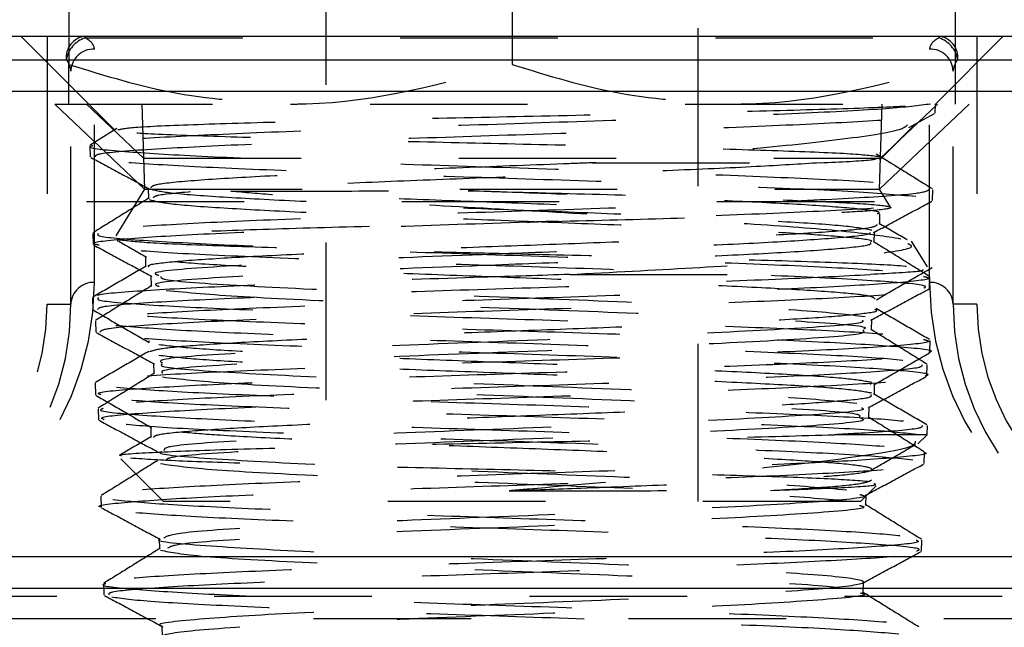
# Model space of a CAD drawing. Header units: inches. Extents: x 1907 to 2452, y -210 to -54.
# Tile 46 of 256: x 1944.444 to 1945.069, y -167.638 to -167.253. Entities that reach past the tile are written whole.
import ezdxf

# ---------------------------------------------------------------- set-up
doc = ezdxf.new("R2010")
doc.units = ezdxf.units.IN
doc.header["$LTSCALE"] = 0.5
doc.header["$MEASUREMENT"] = 0
doc.linetypes.add('HIDDEN', pattern=[0.225, 0.15, -0.075])
doc.layers.add('SID-M-H', color=4, linetype='HIDDEN')
doc.layers.add('SID-M-S', color=105, linetype='Continuous')

msp = doc.modelspace()

# ---------------------------------------------------------------- linework, layer by layer
at = {"layer": 'SID-M-H'}
for p, q in [((1944.63815, -167.19431), (1944.63815, -167.55848)), ((1944.87437, -167.55848), (1944.87437, -167.19431)), ((1944.44459, -167.26351), (1944.50445, -167.32336)), ((1944.46126, -167.26351), (1944.46126, -167.43351)), ((1944.47496, -167.26351), (1944.47496, -167.28139)), ((1944.48535, -167.26351), (1944.48535, -167.26458)), ((1944.75626, -167.26351), (1944.75626, -167.28139)), ((1945.02492, -167.30651), (1945.06793, -167.26351)), ((1945.02717, -167.26351), (1945.02717, -167.26458)), ((1945.03756, -167.26351), (1945.03756, -167.28139)), ((1945.05126, -167.26351), (1945.05126, -167.43351)), ((1944.48535, -167.26458), (1945.02717, -167.26458)), ((1944.49126, -167.41958), (1944.49126, -167.27171)), ((1945.02126, -167.41958), (1945.02126, -167.27171)), ((1944.47626, -167.43351), (1944.47626, -167.28564)), ((1945.03626, -167.43351), (1945.03626, -167.28564)), ((1944.46615, -167.30651), (1945.04637, -167.30651)), ((1944.46615, -167.30651), (1944.52305, -167.36054)), ((1944.48626, -167.30651), (1944.52244, -167.34087)), ((1944.52137, -167.30651), (1944.52305, -167.36054)), ((1944.98947, -167.36054), (1944.99115, -167.30651)), ((1944.98947, -167.36054), (1945.04637, -167.30651)), ((1944.99008, -167.34087), (1945.02626, -167.30651)), ((1945.02474, -167.31225), (1945.02492, -167.30651)), ((1945.00816, -167.32132), (1945.02443, -167.31257)), ((1944.98939, -167.34205), (1945.01123, -167.3202)), ((1944.50558, -167.32206), (1944.48858, -167.33262)), ((1944.48842, -167.33302), (1944.48864, -167.34002)), ((1944.52244, -167.34087), (1944.99008, -167.34087)), ((1944.52305, -167.36054), (1944.50476, -167.39011)), ((1944.52305, -167.36054), (1944.98947, -167.36054)), ((1944.52535, -167.35963), (1944.52557, -167.36657)), ((1944.99646, -167.37184), (1944.98947, -167.36054)), ((1945.02302, -167.36776), (1945.02324, -167.3608)), ((1945.38626, -167.36851), (1944.12626, -167.36851)), ((1944.98962, -167.3828), (1944.98962, -167.37604)), ((1944.49015, -167.38863), (1944.49036, -167.39553)), ((1944.98609, -167.39434), (1944.98631, -167.3874)), ((1945.01991, -167.40975), (1945.00986, -167.3935)), ((1944.52375, -167.40307), (1944.52375, -167.40982)), ((1944.52707, -167.41517), (1944.52729, -167.42211)), ((1944.79291, -167.41457), (1944.98348, -167.41457)), ((1945.02129, -167.42337), (1945.02151, -167.41638)), ((1944.49009, -167.42939), (1944.49032, -167.43695)), ((1944.46126, -167.43351), (1944.47626, -167.43351)), ((1945.05126, -167.43351), (1945.03626, -167.43351)), ((1944.49187, -167.44409), (1944.49209, -167.45112)), ((1944.98436, -167.4499), (1944.98458, -167.44296)), ((1944.52641, -167.45712), (1944.52557, -167.45682)), ((1945.02136, -167.4639), (1945.02159, -167.45639)), ((1944.52881, -167.47074), (1944.52902, -167.47768)), ((1945.01957, -167.47884), (1945.01978, -167.47196)), ((1944.49177, -167.48334), (1944.492, -167.49102)), ((1944.98382, -167.48463), (1944.98407, -167.48415)), ((1944.98625, -167.4909), (1944.98625, -167.48415)), ((1944.4936, -167.49972), (1944.49382, -167.5067)), ((1944.98263, -167.50546), (1944.98285, -167.49851)), ((1944.52711, -167.51117), (1944.52711, -167.51793)), ((1945.01973, -167.5162), (1945.01991, -167.51046)), ((1945.01973, -167.5162), (1944.96102, -167.5162)), ((1945.01389, -167.52205), (1945.01973, -167.5162)), ((1944.50797, -167.53139), (1944.53507, -167.55848)), ((1945.01784, -167.53446), (1945.01806, -167.52741)), ((1944.97745, -167.55848), (1944.98728, -167.54865)), ((1944.49533, -167.55527), (1944.49554, -167.56215)), ((1944.98091, -167.56101), (1944.98113, -167.55407)), ((1944.97745, -167.55848), (1944.53507, -167.55848)), ((1944.53226, -167.58186), (1944.53247, -167.5888)), ((1945.01611, -167.59002), (1945.01633, -167.58307)), ((1944.49705, -167.61078), (1944.49727, -167.61781)), ((1944.97919, -167.61657), (1944.9794, -167.60963)), ((1945.26735, -167.61881), (1944.24517, -167.61881)), ((1944.23027, -167.63274), (1945.28225, -167.63274)), ((1944.53398, -167.63739), (1944.5342, -167.64434))]:
    msp.add_line(p, q, dxfattribs=at)
for centre, radius, start, end in [((1944.48701, -167.27718), 0.01377, 96.92203, 185.55316), ((1945.02551, -167.27718), 0.01377, 354.44684, 83.07797), ((1944.49082, -167.28148), 0.01777, 107.9397, 170.37452), ((1945.0217, -167.28148), 0.01777, 9.62548, 72.0603), ((1944.49074, -167.2862), 0.0145, 87.96428, 177.80818), ((1945.02177, -167.2862), 0.0145, 2.19182, 92.03572), ((1944.30626, -167.41958), 0.185, 270, 0), ((1944.49074, -167.43406), 0.0145, 87.96428, 177.80818), ((1945.02177, -167.43406), 0.0145, 2.19182, 92.03572), ((1945.20626, -167.41958), 0.185, 180, 270), ((1944.30626, -167.43351), 0.17, 270, 0), ((1944.30626, -167.43351), 0.155, 270, 0), ((1945.20626, -167.43351), 0.17, 180, 270), ((1945.20626, -167.43351), 0.155, 180, 270)]:
    msp.add_arc(centre, radius, start, end, dxfattribs=at)
for centre, major_axis, ratio, start_param, end_param in [((1944.46126, -167.27171), (0.03, 0), 0.39896, 0, 0.638583), ((1945.05126, -167.27171), (0.03, 0), 0.39896, 2.503009, 3.141593), ((1944.46126, -167.28564), (0.015, 0), 0.797919, 0, 0.638583), ((1945.05126, -167.28564), (0.015, 0), 0.797919, 2.503009, 3.141593)]:
    msp.add_ellipse(centre, major_axis=major_axis, ratio=ratio, start_param=start_param, end_param=end_param, dxfattribs=at)
for points, knots in [([(1944.47496, -167.28139), (1944.4978, -167.28841), (1944.54391, -167.30258), (1944.59156, -167.3052), (1944.61561, -167.30651)], [0, 0, 0, 0, 0.495458, 1, 1, 1, 1]), ([(1944.47496, -167.30651), (1944.47496, -167.30332), (1944.47496, -167.2993), (1944.47496, -167.28447), (1944.47496, -167.28139)], [0, 0, 0, 0, 0.79216, 1, 1, 1, 1]), ([(1944.61561, -167.30651), (1944.61895, -167.30649), (1944.66644, -167.30613), (1944.71298, -167.29331), (1944.75626, -167.28139)], [0, 0, 0, 0, 0.070219, 1, 1, 1, 1]), ([(1944.75626, -167.28139), (1944.7791, -167.28841), (1944.8252, -167.30258), (1944.87286, -167.3052), (1944.89691, -167.30651)], [0, 0, 0, 0, 0.495458, 1, 1, 1, 1]), ([(1944.89691, -167.30651), (1944.90024, -167.30649), (1944.94774, -167.30613), (1944.99428, -167.29331), (1945.03756, -167.28139)], [0, 0, 0, 0, 0.070219, 1, 1, 1, 1]), ([(1945.03756, -167.28139), (1945.03756, -167.28447), (1945.03756, -167.2993), (1945.03756, -167.30332), (1945.03756, -167.30651)], [0, 0, 0, 0, 0.20784, 1, 1, 1, 1]), ([(1945.02187, -167.30651), (1945.01436, -167.30751), (1944.99933, -167.3095), (1944.94133, -167.31249), (1944.86463, -167.31547), (1944.77515, -167.31846), (1944.68383, -167.32144), (1944.60041, -167.32443), (1944.53577, -167.32741), (1944.4964, -167.33009), (1944.4933, -167.33178), (1944.49203, -167.33247)], [0, 0, 0, 0, 0.115148, 0.230298, 0.345392, 0.460446, 0.575461, 0.690436, 0.805371, 0.920266, 1, 1, 1, 1]), ([(1944.50606, -167.32284), (1944.50826, -167.3223), (1944.51305, -167.32114), (1944.55408, -167.31937), (1944.61756, -167.31751), (1944.69827, -167.31564), (1944.7864, -167.31378), (1944.87263, -167.31192), (1944.94652, -167.31005), (1945.00033, -167.30825), (1945.01492, -167.30707), (1945.02187, -167.30651)], [0, 0, 0, 0, 0.095057, 0.206722, 0.31921, 0.432519, 0.54665, 0.661601, 0.777373, 0.893965, 1, 1, 1, 1]), ([(1944.4919, -167.33992), (1944.49197, -167.33924), (1944.49213, -167.33756), (1944.52702, -167.33489), (1944.5877, -167.33191), (1944.66854, -167.32892), (1944.75907, -167.32594), (1944.8493, -167.32296), (1944.92954, -167.31997), (1944.98855, -167.31699), (1945.02051, -167.31457), (1945.02046, -167.31314), (1945.02044, -167.31271)], [0, 0, 0, 0, 0.07512, 0.184607, 0.294132, 0.403694, 0.513294, 0.622931, 0.732607, 0.84232, 0.952071, 1, 1, 1, 1]), ([(1945.00732, -167.31976), (1945.0062, -167.32076), (1945.00275, -167.32386), (1944.96601, -167.32918), (1944.90468, -167.33565), (1944.84652, -167.34055), (1944.81341, -167.34326), (1944.80709, -167.34378)], [0, 0, 0, 0, 0.131462, 0.407399, 0.676315, 0.938232, 1, 1, 1, 1]), ([(1944.99007, -167.34005), (1944.98492, -167.33939), (1944.97461, -167.33808), (1944.92488, -167.33615), (1944.85789, -167.33426), (1944.77891, -167.3324), (1944.69651, -167.33054), (1944.6187, -167.32868), (1944.55808, -167.32682), (1944.52356, -167.32555), (1944.51858, -167.3249), (1944.51832, -167.32486)], [0, 0, 0, 0, 0.125885, 0.251734, 0.372914, 0.495085, 0.618207, 0.742281, 0.867305, 0.993279, 1, 1, 1, 1]), ([(1944.49027, -167.33296), (1944.48968, -167.3331), (1944.48495, -167.33424), (1944.50529, -167.33637), (1944.55136, -167.33935), (1944.6234, -167.34234), (1944.70963, -167.34532), (1944.80124, -167.34831), (1944.8878, -167.3513), (1944.95888, -167.35428), (1945.00908, -167.35726), (1945.01816, -167.35924), (1945.02268, -167.36023)], [0, 0, 0, 0, 0.015603, 0.125242, 0.234843, 0.344406, 0.453931, 0.563418, 0.672867, 0.782279, 0.891653, 1, 1, 1, 1]), ([(1945.02304, -167.36037), (1945.01709, -167.35667), (1945.00519, -167.34929), (1944.99329, -167.3419), (1944.98734, -167.33821)], [0, 0, 0, 0, 0.500041, 1, 1, 1, 1]), ([(1944.48889, -167.34032), (1944.49506, -167.34364), (1944.5074, -167.35027), (1944.51974, -167.35691), (1944.52591, -167.36023)], [0, 0, 0, 0, 0.5000554, 1, 1, 1, 1]), ([(1945.0126, -167.36521), (1945.00031, -167.36414), (1944.97571, -167.36199), (1944.90266, -167.35884), (1944.81644, -167.35578), (1944.72496, -167.35279), (1944.63731, -167.34981), (1944.5622, -167.34683), (1944.51184, -167.34384), (1944.48787, -167.34171), (1944.49061, -167.34058), (1944.49094, -167.34044)], [0, 0, 0, 0, 0.129999, 0.259997, 0.380424, 0.500894, 0.621405, 0.741959, 0.862553, 0.98319, 1, 1, 1, 1]), ([(1944.80709, -167.34378), (1944.80107, -167.34401), (1944.77276, -167.34511), (1944.72023, -167.3471), (1944.65431, -167.34971), (1944.59706, -167.35233), (1944.5543, -167.35494), (1944.52872, -167.35738), (1944.52753, -167.35894), (1944.527, -167.35964)], [0, 0, 0, 0, 0.044555, 0.209608, 0.374603, 0.53954, 0.704417, 0.869235, 1, 1, 1, 1]), ([(1944.95181, -167.34378), (1944.93911, -167.34458), (1944.91267, -167.34626), (1944.85553, -167.34881), (1944.7895, -167.35142), (1944.72029, -167.35404), (1944.65441, -167.35665), (1944.59716, -167.35927), (1944.55468, -167.36188), (1944.53038, -167.36412), (1944.52901, -167.36549), (1944.52851, -167.36599)], [0, 0, 0, 0, 0.108915, 0.226783, 0.344609, 0.462393, 0.580135, 0.697835, 0.815493, 0.93311, 1, 1, 1, 1]), ([(1944.80709, -167.34378), (1944.81159, -167.34378), (1944.83422, -167.34378), (1944.87977, -167.34377), (1944.9242, -167.34378), (1944.94542, -167.34378), (1944.95181, -167.34378)], [0, 0, 0, 0, 0.076704, 0.385649, 0.814938, 1, 1, 1, 1]), ([(1944.95181, -167.34378), (1944.96487, -167.34315), (1944.98682, -167.3421), (1944.98764, -167.34106), (1944.98797, -167.34064)], [0, 0, 0, 0, 0.595168, 1, 1, 1, 1]), ([(1945.02121, -167.36073), (1945.01993, -167.36157), (1945.01712, -167.3634), (1944.97687, -167.36623), (1944.91256, -167.36921), (1944.82983, -167.3722), (1944.73903, -167.37519), (1944.65035, -167.37817), (1944.5731, -167.38116), (1944.5188, -167.38414), (1944.4915, -167.38642), (1944.4933, -167.38771), (1944.49371, -167.388)], [0, 0, 0, 0, 0.092158, 0.201787, 0.311377, 0.42093, 0.530444, 0.63992, 0.749358, 0.858758, 0.96812, 1, 1, 1, 1]), ([(1944.7284, -167.36151), (1944.75485, -167.36221), (1944.80777, -167.36361), (1944.88289, -167.3657), (1944.94426, -167.36779), (1944.9853, -167.36988), (1945.00108, -167.37197), (1944.99044, -167.37389), (1944.95862, -167.37581), (1944.90749, -167.37774), (1944.83442, -167.37983), (1944.7519, -167.38192), (1944.66907, -167.38401), (1944.59485, -167.3861), (1944.53911, -167.38819), (1944.50736, -167.39002), (1944.50721, -167.39115), (1944.50715, -167.39158)], [0, 0, 0, 0, 0.0672869, 0.1345631, 0.2022679, 0.2703422, 0.3387824, 0.4075843, 0.4603082, 0.5301165, 0.5999371, 0.67014, 0.7407205, 0.8116751, 0.8829998, 0.9546905, 1, 1, 1, 1]), ([(1944.52596, -167.3602), (1944.52933, -167.36106), (1944.5361, -167.3628), (1944.57068, -167.36541), (1944.61999, -167.36802), (1944.6815, -167.37064), (1944.74936, -167.37325), (1944.81777, -167.37587), (1944.88089, -167.37848), (1944.93276, -167.3811), (1944.97069, -167.38371), (1944.98, -167.38546), (1944.98465, -167.38633)], [0, 0, 0, 0, 0.099244, 0.199467, 0.299656, 0.39981, 0.499929, 0.600014, 0.700064, 0.800078, 0.900057, 1, 1, 1, 1]), ([(1944.57781, -167.36183), (1944.5808, -167.36182), (1944.59578, -167.36179), (1944.63389, -167.36168), (1944.68408, -167.3616), (1944.71917, -167.36153), (1944.7284, -167.36151)], [0, 0, 0, 0, 0.077516, 0.389578, 0.839535, 1, 1, 1, 1]), ([(1945.0031, -167.3921), (1944.99328, -167.39055), (1944.97375, -167.38747), (1944.91271, -167.38282), (1944.8371, -167.37817), (1944.75339, -167.37351), (1944.67244, -167.36886), (1944.61331, -167.36496), (1944.58669, -167.36261), (1944.57781, -167.36183)], [0, 0, 0, 0, 0.1586208, 0.315495, 0.4706378, 0.6239525, 0.7754307, 0.9251007, 1, 1, 1, 1]), ([(1944.78456, -167.37034), (1944.76291, -167.36954), (1944.71961, -167.36794), (1944.64409, -167.36512), (1944.60287, -167.36307), (1944.57781, -167.36183)], [0, 0, 0, 0, 0.2815523, 0.5631933, 1, 1, 1, 1]), ([(1944.98811, -167.37604), (1944.98858, -167.37587), (1944.99124, -167.37491), (1944.97841, -167.37314), (1944.94962, -167.37075), (1944.90445, -167.36836), (1944.84832, -167.36597), (1944.78762, -167.36368), (1944.74718, -167.3622), (1944.7284, -167.36151)], [0, 0, 0, 0, 0.035029, 0.199368, 0.36376, 0.528205, 0.692702, 0.857251, 1, 1, 1, 1]), ([(1944.49431, -167.39605), (1944.49271, -167.39572), (1944.48641, -167.39439), (1944.50641, -167.39206), (1944.55266, -167.38908), (1944.62396, -167.38609), (1944.70967, -167.38311), (1944.8009, -167.38013), (1944.88692, -167.37714), (1944.95901, -167.37416), (1945.00551, -167.37118), (1945.02622, -167.36902), (1945.02159, -167.36786), (1945.02094, -167.3677)], [0, 0, 0, 0, 0.035485, 0.140573, 0.245698, 0.350859, 0.456056, 0.56129, 0.66656, 0.771867, 0.87721, 0.98259, 1, 1, 1, 1]), ([(1944.52605, -167.36598), (1944.5201, -167.36967), (1944.5082, -167.37706), (1944.4963, -167.38445), (1944.49035, -167.38814)], [0, 0, 0, 0, 0.499956, 1, 1, 1, 1]), ([(1944.52603, -167.36712), (1944.52943, -167.36799), (1944.53621, -167.36973), (1944.57084, -167.37235), (1944.62012, -167.37496), (1944.68157, -167.37758), (1944.74936, -167.38019), (1944.81775, -167.38281), (1944.88063, -167.38542), (1944.93313, -167.38804), (1944.96847, -167.39066), (1944.98559, -167.39256), (1944.98429, -167.3936), (1944.98408, -167.39376)], [0, 0, 0, 0, 0.098325, 0.196615, 0.294872, 0.393094, 0.491282, 0.589436, 0.687556, 0.785642, 0.883692, 0.981707, 1, 1, 1, 1]), ([(1944.98573, -167.38802), (1944.9919, -167.3847), (1945.00424, -167.37806), (1945.01659, -167.37142), (1945.02276, -167.3681)], [0, 0, 0, 0, 0.499934, 1, 1, 1, 1]), ([(1944.52598, -167.40982), (1944.52558, -167.40941), (1944.5244, -167.4082), (1944.54191, -167.4062), (1944.57588, -167.40381), (1944.62462, -167.40142), (1944.68326, -167.39903), (1944.7476, -167.39664), (1944.81264, -167.39424), (1944.87336, -167.39185), (1944.92527, -167.38946), (1944.9637, -167.38707), (1944.98654, -167.38485), (1944.98763, -167.38343), (1944.98811, -167.3828)], [0, 0, 0, 0, 0.045449, 0.133796, 0.222171, 0.310574, 0.399005, 0.487464, 0.575951, 0.664466, 0.75301, 0.841582, 0.930183, 1, 1, 1, 1]), ([(1945.00696, -167.39256), (1945.00664, -167.39238), (1945.00067, -167.38892), (1944.9947, -167.38547), (1944.98905, -167.3822)], [0, 0, 0, 0, 0.053171, 1, 1, 1, 1]), ([(1944.49391, -167.38851), (1944.49331, -167.38904), (1944.49158, -167.39057), (1944.52176, -167.3931), (1944.57846, -167.39608), (1944.65666, -167.39907), (1944.74563, -167.40205), (1944.83599, -167.40504), (1944.91669, -167.40803), (1944.98132, -167.41101), (1945.00225, -167.413), (1945.01272, -167.414)], [0, 0, 0, 0, 0.062896, 0.180177, 0.297416, 0.414615, 0.531773, 0.64889, 0.765967, 0.883004, 1, 1, 1, 1]), ([(1944.98343, -167.38801), (1944.98348, -167.38832), (1944.98367, -167.38951), (1944.96337, -167.39156), (1944.92451, -167.39418), (1944.86976, -167.39679), (1944.80548, -167.39941), (1944.72587, -167.40245), (1944.63652, -167.40595), (1944.56262, -167.40987), (1944.5255, -167.41294), (1944.53081, -167.41471), (1944.53219, -167.41517)], [0, 0, 0, 0, 0.034511, 0.131193, 0.227841, 0.324455, 0.421035, 0.517581, 0.661678, 0.805699, 0.949643, 1, 1, 1, 1]), ([(1944.50567, -167.39288), (1944.50599, -167.39307), (1944.51222, -167.39667), (1944.51844, -167.40027), (1944.52434, -167.40368)], [0, 0, 0, 0, 0.052641, 1, 1, 1, 1]), ([(1944.50697, -167.39251), (1944.51246, -167.39316), (1944.5239, -167.3945), (1944.57448, -167.39654), (1944.64124, -167.39852), (1944.71573, -167.40039), (1944.79417, -167.40227), (1944.87489, -167.40425), (1944.94691, -167.40634), (1945.00034, -167.40843), (1945.01281, -167.40982), (1945.01905, -167.41052)], [0, 0, 0, 0, 0.10558, 0.219895, 0.334804, 0.432686, 0.530559, 0.647072, 0.764137, 0.881782, 1, 1, 1, 1]), ([(1944.98366, -167.39434), (1944.98392, -167.39486), (1944.98461, -167.39624), (1944.96346, -167.3985), (1944.92428, -167.40112), (1944.86967, -167.40373), (1944.80543, -167.40635), (1944.7259, -167.40939), (1944.63663, -167.41289), (1944.5628, -167.41681), (1944.52572, -167.41988), (1944.53102, -167.42165), (1944.53239, -167.42211)], [0, 0, 0, 0, 0.0559576, 0.1505035, 0.2450155, 0.339494, 0.4339392, 0.5283512, 0.6692637, 0.8101016, 0.9508645, 1, 1, 1, 1]), ([(1944.79291, -167.41457), (1944.8196, -167.41316), (1944.873, -167.41034), (1944.94197, -167.40595), (1944.99041, -167.40143), (1945.01335, -167.39775), (1945.00864, -167.39561), (1945.00738, -167.39504)], [0, 0, 0, 0, 0.221093, 0.442241, 0.679588, 0.914417, 1, 1, 1, 1]), ([(1945.02132, -167.41592), (1945.01537, -167.41223), (1945.00347, -167.40484), (1944.99156, -167.39746), (1944.98561, -167.39376)], [0, 0, 0, 0, 0.500047, 1, 1, 1, 1]), ([(1944.4907, -167.39592), (1944.49687, -167.39924), (1944.50921, -167.40588), (1944.52155, -167.41251), (1944.52772, -167.41583)], [0, 0, 0, 0, 0.500061, 1, 1, 1, 1]), ([(1945.01756, -167.42325), (1945.0184, -167.4228), (1945.02109, -167.42135), (1944.99355, -167.41891), (1944.93935, -167.41593), (1944.86277, -167.41295), (1944.77461, -167.40996), (1944.68405, -167.40698), (1944.60215, -167.404), (1944.53552, -167.40101), (1944.51281, -167.39903), (1944.50145, -167.39803)], [0, 0, 0, 0, 0.053653, 0.171801, 0.289991, 0.408222, 0.526495, 0.644809, 0.763164, 0.881561, 1, 1, 1, 1]), ([(1944.98665, -167.43011), (1944.98601, -167.42945), (1944.9846, -167.42799), (1944.9612, -167.42574), (1944.9225, -167.42335), (1944.8705, -167.42096), (1944.80985, -167.41857), (1944.74497, -167.41618), (1944.68106, -167.41379), (1944.62238, -167.4114), (1944.5758, -167.409), (1944.54848, -167.40736), (1944.54248, -167.40651), (1944.54212, -167.40646)], [0, 0, 0, 0, 0.083365, 0.18436, 0.285388, 0.386449, 0.487542, 0.588668, 0.689827, 0.791019, 0.892243, 0.993499, 1, 1, 1, 1]), ([(1944.52416, -167.40931), (1944.51851, -167.41258), (1944.5072, -167.41913), (1944.49588, -167.42567), (1944.49023, -167.42894)], [0, 0, 0, 0, 0.499947, 1, 1, 1, 1]), ([(1945.017, -167.41144), (1945.0171, -167.41183), (1945.01737, -167.41287), (1944.99656, -167.41392), (1944.98348, -167.41457)], [0, 0, 0, 0, 0.371769, 1, 1, 1, 1]), ([(1944.98757, -167.43057), (1944.99347, -167.42716), (1945.00526, -167.42034), (1945.01706, -167.41352), (1945.02296, -167.41011)], [0, 0, 0, 0, 0.499956, 1, 1, 1, 1]), ([(1945.01746, -167.41578), (1945.01904, -167.41618), (1945.02454, -167.41758), (1945.00226, -167.41997), (1944.95351, -167.42296), (1944.88069, -167.42594), (1944.79438, -167.42893), (1944.70363, -167.43191), (1944.61916, -167.4349), (1944.54935, -167.43788), (1944.50617, -167.44087), (1944.4876, -167.44293), (1944.49253, -167.44399), (1944.49285, -167.44406)], [0, 0, 0, 0, 0.04273, 0.148417, 0.254068, 0.359681, 0.465257, 0.570796, 0.676298, 0.781763, 0.887191, 0.992582, 1, 1, 1, 1]), ([(1944.79291, -167.41457), (1944.77449, -167.41516), (1944.72619, -167.41673), (1944.6487, -167.41926), (1944.57182, -167.42216), (1944.51795, -167.42507), (1944.49106, -167.42729), (1944.49309, -167.42854), (1944.49355, -167.42882)], [0, 0, 0, 0, 0.125757, 0.329663, 0.533499, 0.737265, 0.940959, 1, 1, 1, 1]), ([(1944.49332, -167.43686), (1944.49364, -167.43616), (1944.4944, -167.43449), (1944.53037, -167.43185), (1944.59161, -167.42895), (1944.67248, -167.42605), (1944.7627, -167.42314), (1944.85185, -167.42024), (1944.93084, -167.41738), (1944.96621, -167.41549), (1944.98348, -167.41457)], [0, 0, 0, 0, 0.094373, 0.224468, 0.354609, 0.484794, 0.615023, 0.745294, 0.87561, 1, 1, 1, 1]), ([(1944.53332, -167.41583), (1944.53339, -167.41646), (1944.53361, -167.4184), (1944.58158, -167.42164), (1944.66453, -167.42556), (1944.76772, -167.42949), (1944.86711, -167.43341), (1944.94824, -167.43733), (1944.9697, -167.43995), (1944.98043, -167.44126)], [0, 0, 0, 0, 0.074327, 0.228811, 0.383213, 0.537533, 0.691771, 0.845926, 1, 1, 1, 1]), ([(1944.52773, -167.42156), (1944.52178, -167.42526), (1944.50988, -167.43265), (1944.49798, -167.44003), (1944.49202, -167.44372)], [0, 0, 0, 0, 0.499951, 1, 1, 1, 1]), ([(1944.49478, -167.45104), (1944.49538, -167.45027), (1944.49676, -167.44852), (1944.53383, -167.44577), (1944.59561, -167.44278), (1944.67651, -167.4398), (1944.76624, -167.43681), (1944.85484, -167.43383), (1944.93287, -167.43085), (1944.98912, -167.42786), (1945.01853, -167.4255), (1945.01757, -167.42414), (1945.01731, -167.42377)], [0, 0, 0, 0, 0.0836572, 0.1929715, 0.3023239, 0.4117145, 0.5211432, 0.6306099, 0.7401148, 0.8496578, 0.959239, 1, 1, 1, 1]), ([(1944.53674, -167.42466), (1944.55058, -167.42597), (1944.57825, -167.42858), (1944.66562, -167.43251), (1944.76716, -167.43643), (1944.86817, -167.44035), (1944.94396, -167.44428), (1944.9833, -167.44727), (1944.98004, -167.44897), (1944.97931, -167.44935)], [0, 0, 0, 0, 0.159134, 0.318183, 0.477148, 0.636028, 0.794823, 0.953534, 1, 1, 1, 1]), ([(1944.98404, -167.44356), (1944.99021, -167.44024), (1945.00255, -167.4336), (1945.01489, -167.42696), (1945.02107, -167.42364)], [0, 0, 0, 0, 0.4999385, 1, 1, 1, 1]), ([(1944.49382, -167.42927), (1944.49328, -167.42981), (1944.49178, -167.43131), (1944.52251, -167.43379), (1944.57969, -167.43669), (1944.6582, -167.43959), (1944.7473, -167.4425), (1944.8376, -167.4454), (1944.91807, -167.44831), (1944.98231, -167.45122), (1945.00291, -167.45315), (1945.01321, -167.45412)], [0, 0, 0, 0, 0.064923, 0.181947, 0.298931, 0.415876, 0.532781, 0.649645, 0.766469, 0.883254, 1, 1, 1, 1]), ([(1945.02086, -167.46388), (1945.02102, -167.46385), (1945.02601, -167.46285), (1945.00804, -167.46088), (1944.96592, -167.45798), (1944.89669, -167.45507), (1944.8125, -167.45217), (1944.7216, -167.44927), (1944.63484, -167.44637), (1944.56087, -167.44346), (1944.51202, -167.44056), (1944.48902, -167.43854), (1944.49186, -167.43748), (1944.4921, -167.43739)], [0, 0, 0, 0, 0.003817, 0.11324, 0.222701, 0.332198, 0.441734, 0.551307, 0.660919, 0.770567, 0.880251, 0.989972, 1, 1, 1, 1]), ([(1944.49063, -167.43727), (1944.49653, -167.44068), (1944.50833, -167.4475), (1944.52013, -167.45433), (1944.52603, -167.45774)], [0, 0, 0, 0, 0.500051, 1, 1, 1, 1]), ([(1944.52646, -167.46339), (1944.52877, -167.46265), (1944.5336, -167.46112), (1944.56232, -167.4588), (1944.6052, -167.45641), (1944.66012, -167.45401), (1944.72234, -167.45162), (1944.78723, -167.44923), (1944.8498, -167.44684), (1944.90512, -167.44445), (1944.94948, -167.44206), (1944.97744, -167.43967), (1944.98975, -167.43793), (1944.98703, -167.43699), (1944.98662, -167.43685)], [0, 0, 0, 0, 0.082727, 0.172716, 0.262734, 0.35278, 0.442856, 0.53296, 0.623093, 0.713254, 0.803444, 0.893663, 0.983911, 1, 1, 1, 1]), ([(1945.02128, -167.45587), (1945.01563, -167.4526), (1945.00432, -167.44606), (1944.99301, -167.43951), (1944.98736, -167.43624)], [0, 0, 0, 0, 0.500042, 1, 1, 1, 1]), ([(1944.97861, -167.44356), (1944.97896, -167.4441), (1944.98016, -167.44595), (1944.93561, -167.44911), (1944.85528, -167.45303), (1944.75343, -167.45695), (1944.65234, -167.46088), (1944.5735, -167.4648), (1944.53027, -167.46809), (1944.53333, -167.47007), (1944.53437, -167.47074)], [0, 0, 0, 0, 0.05986, 0.204385, 0.348832, 0.493202, 0.637496, 0.781712, 0.925851, 1, 1, 1, 1]), ([(1945.01855, -167.47881), (1945.01888, -167.47873), (1945.02378, -167.47766), (1945.00524, -167.4756), (1944.96218, -167.47262), (1944.89267, -167.46963), (1944.80859, -167.46665), (1944.71826, -167.46367), (1944.63245, -167.46069), (1944.55964, -167.4577), (1944.5123, -167.45472), (1944.49023, -167.45268), (1944.49319, -167.45164), (1944.49333, -167.45159)], [0, 0, 0, 0, 0.008124, 0.117566, 0.227046, 0.336565, 0.446122, 0.555718, 0.665353, 0.775026, 0.884738, 0.994488, 1, 1, 1, 1]), ([(1944.49239, -167.45146), (1944.49856, -167.45478), (1944.51091, -167.46142), (1944.52325, -167.46806), (1944.52942, -167.47138)], [0, 0, 0, 0, 0.500067, 1, 1, 1, 1]), ([(1944.50486, -167.44684), (1944.51685, -167.44783), (1944.54083, -167.44982), (1944.60869, -167.45281), (1944.69115, -167.4558), (1944.78141, -167.45878), (1944.86877, -167.46177), (1944.94283, -167.46476), (1944.99789, -167.46774), (1945.01111, -167.46973), (1945.01772, -167.47073)], [0, 0, 0, 0, 0.125152, 0.250261, 0.375326, 0.500348, 0.625327, 0.750262, 0.875153, 1, 1, 1, 1]), ([(1944.97888, -167.44989), (1944.9796, -167.45064), (1944.9816, -167.45269), (1944.93583, -167.45605), (1944.85508, -167.45997), (1944.75349, -167.46389), (1944.65233, -167.46782), (1944.57405, -167.47174), (1944.53182, -167.47485), (1944.53404, -167.47665), (1944.53465, -167.47714)], [0, 0, 0, 0, 0.0820643, 0.2262459, 0.3703503, 0.5143777, 0.6583281, 0.8022014, 0.9459979, 1, 1, 1, 1]), ([(1945.01965, -167.47152), (1945.0137, -167.46782), (1945.0018, -167.46044), (1944.9899, -167.45305), (1944.98395, -167.44936)], [0, 0, 0, 0, 0.500049, 1, 1, 1, 1]), ([(1945.01735, -167.45574), (1945.01903, -167.45617), (1945.02454, -167.45757), (1945.00174, -167.45993), (1944.95243, -167.46283), (1944.87929, -167.46574), (1944.79278, -167.46864), (1944.70202, -167.47155), (1944.61772, -167.47446), (1944.54822, -167.47736), (1944.50557, -167.48026), (1944.4873, -167.48225), (1944.49226, -167.48327), (1944.49251, -167.48332)], [0, 0, 0, 0, 0.04666, 0.152114, 0.257531, 0.362912, 0.468256, 0.573566, 0.67884, 0.784079, 0.889282, 0.994448, 1, 1, 1, 1]), ([(1944.52584, -167.46336), (1944.52018, -167.46664), (1944.50887, -167.47318), (1944.49756, -167.47972), (1944.4919, -167.483)], [0, 0, 0, 0, 0.499946, 1, 1, 1, 1]), ([(1944.98461, -167.48312), (1944.98036, -167.48232), (1944.97186, -167.48073), (1944.93786, -167.47834), (1944.89116, -167.47595), (1944.83373, -167.47356), (1944.77041, -167.47117), (1944.70596, -167.46877), (1944.64524, -167.46638), (1944.59334, -167.46399), (1944.55267, -167.4616), (1944.53904, -167.46001), (1944.53222, -167.45921)], [0, 0, 0, 0, 0.099855, 0.199742, 0.299661, 0.399612, 0.499596, 0.599612, 0.69966, 0.799741, 0.899854, 1, 1, 1, 1]), ([(1944.98588, -167.48463), (1944.99178, -167.48122), (1945.00357, -167.4744), (1945.01537, -167.46758), (1945.02127, -167.46417)], [0, 0, 0, 0, 0.499957, 1, 1, 1, 1]), ([(1944.49539, -167.49091), (1944.49446, -167.49058), (1944.49083, -167.48928), (1944.51539, -167.48701), (1944.56649, -167.4841), (1944.64104, -167.4812), (1944.72812, -167.4783), (1944.81852, -167.47539), (1944.90214, -167.47249), (1944.96853, -167.46959), (1945.01147, -167.46686), (1945.01656, -167.46509), (1945.01886, -167.4643)], [0, 0, 0, 0, 0.03757, 0.146515, 0.255496, 0.364514, 0.473569, 0.58266, 0.691789, 0.800956, 0.910162, 1, 1, 1, 1]), ([(1944.98461, -167.48988), (1944.98036, -167.48908), (1944.97186, -167.48749), (1944.93786, -167.48509), (1944.89116, -167.4827), (1944.83373, -167.48031), (1944.77041, -167.47792), (1944.70596, -167.47553), (1944.64524, -167.47314), (1944.59334, -167.47075), (1944.55267, -167.46836), (1944.53904, -167.46677), (1944.53222, -167.46597)], [0, 0, 0, 0, 0.099855, 0.199742, 0.299661, 0.399612, 0.499596, 0.599612, 0.69966, 0.799741, 0.899854, 1, 1, 1, 1]), ([(1945.01628, -167.47185), (1945.0165, -167.47247), (1945.01709, -167.47409), (1944.98447, -167.4767), (1944.92606, -167.47969), (1944.8473, -167.48267), (1944.75862, -167.48566), (1944.66975, -167.48864), (1944.59034, -167.49163), (1944.53119, -167.49461), (1944.49823, -167.49712), (1944.49781, -167.49864), (1944.49767, -167.49915)], [0, 0, 0, 0, 0.068558, 0.178012, 0.287427, 0.396804, 0.506142, 0.615442, 0.724703, 0.833925, 0.943109, 1, 1, 1, 1]), ([(1944.5343, -167.47138), (1944.53374, -167.4718), (1944.53145, -167.47353), (1944.57267, -167.47657), (1944.64996, -167.48049), (1944.75102, -167.48442), (1944.85135, -167.48834), (1944.93642, -167.49226), (1944.96223, -167.49488), (1944.97512, -167.49619)], [0, 0, 0, 0, 0.051029, 0.209403, 0.367692, 0.525896, 0.684016, 0.84205, 1, 1, 1, 1]), ([(1944.52942, -167.47714), (1944.52347, -167.48083), (1944.51157, -167.48822), (1944.49967, -167.49561), (1944.49372, -167.4993)], [0, 0, 0, 0, 0.499953, 1, 1, 1, 1]), ([(1944.49734, -167.50659), (1944.49643, -167.50621), (1944.49314, -167.50483), (1944.51854, -167.50246), (1944.57036, -167.49947), (1944.64505, -167.49649), (1944.73187, -167.4935), (1944.82156, -167.49052), (1944.90418, -167.48754), (1944.96918, -167.48455), (1945.00997, -167.48183), (1945.01429, -167.48011), (1945.01612, -167.47938)], [0, 0, 0, 0, 0.042093, 0.151609, 0.261164, 0.370757, 0.480389, 0.590059, 0.699768, 0.809515, 0.919301, 1, 1, 1, 1]), ([(1944.53437, -167.47959), (1944.54587, -167.4809), (1944.56888, -167.48351), (1944.65118, -167.48743), (1944.75049, -167.49136), (1944.85228, -167.49528), (1944.93271, -167.4992), (1944.97798, -167.50241), (1944.97703, -167.50432), (1944.97673, -167.50491)], [0, 0, 0, 0, 0.155163, 0.310243, 0.465239, 0.620152, 0.774983, 0.92973, 1, 1, 1, 1]), ([(1944.98223, -167.49916), (1944.9884, -167.49584), (1945.00074, -167.4892), (1945.01308, -167.48256), (1945.01926, -167.47924)], [0, 0, 0, 0, 0.499942, 1, 1, 1, 1]), ([(1944.50525, -167.48607), (1944.51741, -167.48704), (1944.54172, -167.48898), (1944.60997, -167.49188), (1944.69268, -167.49479), (1944.78301, -167.49769), (1944.87026, -167.5006), (1944.94405, -167.5035), (1944.99871, -167.50641), (1945.01159, -167.50834), (1945.01803, -167.50931)], [0, 0, 0, 0, 0.125148, 0.250255, 0.37532, 0.500343, 0.625322, 0.750258, 0.875151, 1, 1, 1, 1]), ([(1944.4923, -167.49132), (1944.4982, -167.49473), (1944.51, -167.50155), (1944.5218, -167.50838), (1944.5277, -167.51179)], [0, 0, 0, 0, 0.500052, 1, 1, 1, 1]), ([(1945.0144, -167.5162), (1945.00563, -167.51524), (1944.9881, -167.5133), (1944.92782, -167.5104), (1944.84949, -167.50747), (1944.75883, -167.50451), (1944.6678, -167.50155), (1944.58844, -167.49862), (1944.52663, -167.49571), (1944.50786, -167.49378), (1944.49848, -167.49281)], [0, 0, 0, 0, 0.123989, 0.247977, 0.372013, 0.499697, 0.627379, 0.751543, 0.87575, 1, 1, 1, 1]), ([(1944.52884, -167.51793), (1944.52907, -167.51735), (1944.52963, -167.51596), (1944.55098, -167.51378), (1944.58793, -167.51139), (1944.63843, -167.509), (1944.69785, -167.50661), (1944.76183, -167.50422), (1944.82543, -167.50183), (1944.88371, -167.49944), (1944.93245, -167.49705), (1944.96689, -167.49466), (1944.98517, -167.49261), (1944.98437, -167.49136), (1944.98408, -167.4909)], [0, 0, 0, 0, 0.064801, 0.153135, 0.241498, 0.32989, 0.418311, 0.50676, 0.595239, 0.683746, 0.772282, 0.860846, 0.949439, 1, 1, 1, 1]), ([(1945.01958, -167.50991), (1945.01393, -167.50664), (1945.00262, -167.5001), (1944.99131, -167.49356), (1944.98566, -167.49029)], [0, 0, 0, 0, 0.500043, 1, 1, 1, 1]), ([(1944.49685, -167.49962), (1944.49595, -167.49994), (1944.49226, -167.50126), (1944.51624, -167.50357), (1944.56654, -167.50656), (1944.64031, -167.50954), (1944.72654, -167.51253), (1944.81635, -167.51552), (1944.89873, -167.5185), (1944.96699, -167.52149), (1944.99161, -167.52348), (1945.00391, -167.52447)], [0, 0, 0, 0, 0.038692, 0.159003, 0.279272, 0.399499, 0.519683, 0.639826, 0.759926, 0.879984, 1, 1, 1, 1]), ([(1944.97815, -167.49916), (1944.97878, -167.49948), (1944.98202, -167.5011), (1944.94385, -167.50403), (1944.86952, -167.50796), (1944.76996, -167.51188), (1944.66836, -167.5158), (1944.58526, -167.51973), (1944.5354, -167.52322), (1944.5354, -167.52541), (1944.5354, -167.52629)], [0, 0, 0, 0, 0.034985, 0.179822, 0.324581, 0.469262, 0.613866, 0.758392, 0.902839, 1, 1, 1, 1]), ([(1944.49406, -167.50699), (1944.50024, -167.51031), (1944.51258, -167.51694), (1944.52492, -167.52358), (1944.53109, -167.5269)], [0, 0, 0, 0, 0.500067, 1, 1, 1, 1]), ([(1944.97728, -167.50546), (1944.97858, -167.50599), (1944.98308, -167.50783), (1944.94422, -167.51097), (1944.86926, -167.5149), (1944.77001, -167.51882), (1944.66834, -167.52274), (1944.58574, -167.52667), (1944.5374, -167.52997), (1944.53688, -167.53197), (1944.5367, -167.53266)], [0, 0, 0, 0, 0.05876, 0.203191, 0.347544, 0.49182, 0.636018, 0.780138, 0.924181, 1, 1, 1, 1]), ([(1945.01792, -167.52707), (1945.01197, -167.52338), (1945.00007, -167.51599), (1944.98817, -167.5086), (1944.98222, -167.50491)], [0, 0, 0, 0, 0.500043, 1, 1, 1, 1]), ([(1945.01074, -167.53229), (1945.00112, -167.53129), (1944.98186, -167.52931), (1944.91981, -167.52632), (1944.84131, -167.52334), (1944.75265, -167.52036), (1944.66433, -167.51737), (1944.58684, -167.51439), (1944.52635, -167.51141), (1944.50845, -167.50942), (1944.4995, -167.50842)], [0, 0, 0, 0, 0.124846, 0.249735, 0.374669, 0.499646, 0.624668, 0.749735, 0.874845, 1, 1, 1, 1]), ([(1945.01648, -167.51035), (1945.0166, -167.51097), (1945.01693, -167.51256), (1944.99177, -167.51452), (1944.9676, -167.51585), (1944.96102, -167.5162)], [0, 0, 0, 0, 0.319022, 0.814591, 1, 1, 1, 1]), ([(1944.50834, -167.52956), (1944.5079, -167.52947), (1944.5046, -167.52875), (1944.52556, -167.52741), (1944.57107, -167.52555), (1944.64062, -167.5237), (1944.72354, -167.52184), (1944.8111, -167.51998), (1944.89627, -167.5181), (1944.93916, -167.51684), (1944.96102, -167.5162)], [0, 0, 0, 0, 0.020787, 0.156928, 0.294093, 0.432297, 0.57153, 0.711782, 0.853043, 1, 1, 1, 1]), ([(1944.52752, -167.51742), (1944.52186, -167.52069), (1944.51532, -167.52448), (1944.50877, -167.52826), (1944.50788, -167.52878)], [0, 0, 0, 0, 0.86412, 1, 1, 1, 1]), ([(1944.75441, -167.55179), (1944.76971, -167.55122), (1944.8061, -167.54984), (1944.86111, -167.54767), (1944.91359, -167.54528), (1944.95404, -167.54289), (1944.97933, -167.5405), (1944.98751, -167.53811), (1944.97795, -167.53572), (1944.95137, -167.53333), (1944.90979, -167.53094), (1944.8564, -167.52854), (1944.79528, -167.52615), (1944.73116, -167.52376), (1944.6688, -167.52137), (1944.61357, -167.51898), (1944.57009, -167.51672), (1944.55356, -167.51526), (1944.54602, -167.51459)], [0, 0, 0, 0, 0.046517, 0.110638, 0.174779, 0.238942, 0.303126, 0.367331, 0.431557, 0.495804, 0.560071, 0.62436, 0.688669, 0.752998, 0.817349, 0.88172, 0.946112, 1, 1, 1, 1]), ([(1945.01211, -167.52027), (1945.0121, -167.52116), (1945.01206, -167.5243), (1944.98112, -167.52979), (1944.92426, -167.53671), (1944.84937, -167.54363), (1944.78985, -167.5487), (1944.75876, -167.55142), (1944.75441, -167.55179)], [0, 0, 0, 0, 0.090637, 0.319098, 0.540588, 0.756164, 0.965942, 1, 1, 1, 1]), ([(1944.98419, -167.53869), (1944.99009, -167.53528), (1944.99944, -167.52987), (1945.0088, -167.52446), (1945.01226, -167.52246)], [0, 0, 0, 0, 0.630257, 1, 1, 1, 1]), ([(1944.53121, -167.53266), (1944.52526, -167.53635), (1944.51336, -167.54373), (1944.50146, -167.55112), (1944.49551, -167.55481)], [0, 0, 0, 0, 0.499958, 1, 1, 1, 1]), ([(1945.01779, -167.5274), (1945.01788, -167.52742), (1945.02276, -167.52844), (1945.00514, -167.53044), (1944.96388, -167.53343), (1944.89572, -167.53642), (1944.8128, -167.5394), (1944.72327, -167.54239), (1944.63775, -167.54537), (1944.56506, -167.54836), (1944.51623, -167.55134), (1944.49344, -167.55361), (1944.49745, -167.55489), (1944.49833, -167.55518)], [0, 0, 0, 0, 0.002028, 0.109686, 0.217306, 0.324887, 0.432431, 0.539936, 0.647403, 0.754831, 0.862222, 0.969574, 1, 1, 1, 1]), ([(1944.98342, -167.546), (1944.97538, -167.54538), (1944.95924, -167.54413), (1944.90511, -167.54227), (1944.83534, -167.54042), (1944.75516, -167.53856), (1944.67384, -167.5367), (1944.60095, -167.53485), (1944.54244, -167.53299), (1944.52361, -167.53175), (1944.51416, -167.53114)], [0, 0, 0, 0, 0.12161, 0.244171, 0.367683, 0.492185, 0.617677, 0.744149, 0.871593, 1, 1, 1, 1]), ([(1944.5342, -167.52691), (1944.53362, -167.52713), (1944.5296, -167.52866), (1944.56497, -167.5315), (1944.63612, -167.53542), (1944.73461, -167.53934), (1944.83533, -167.54327), (1944.92388, -167.54719), (1944.95382, -167.54981), (1944.96878, -167.55112)], [0, 0, 0, 0, 0.0273327, 0.1896629, 0.3519053, 0.5140605, 0.676128, 0.8381077, 1, 1, 1, 1]), ([(1944.49562, -167.56214), (1944.49559, -167.56214), (1944.49066, -167.56114), (1944.50785, -167.55915), (1944.54834, -167.55616), (1944.61587, -167.55318), (1944.69833, -167.55019), (1944.78768, -167.54721), (1944.87333, -167.54422), (1944.94641, -167.54124), (1944.99596, -167.53826), (1945.01939, -167.53596), (1945.01559, -167.53467), (1945.0147, -167.53437)], [0, 0, 0, 0, 0.000549, 0.107811, 0.215112, 0.322451, 0.429828, 0.537243, 0.644696, 0.752187, 0.859716, 0.967282, 1, 1, 1, 1]), ([(1944.53316, -167.53452), (1944.54231, -167.53582), (1944.56063, -167.53844), (1944.63745, -167.54236), (1944.7343, -167.54629), (1944.83534, -167.55021), (1944.9237, -167.55413), (1944.95362, -167.55675), (1944.96858, -167.55806)], [0, 0, 0, 0, 0.166892, 0.333694, 0.500406, 0.667027, 0.833559, 1, 1, 1, 1]), ([(1944.98048, -167.55473), (1944.98665, -167.55141), (1944.99899, -167.54477), (1945.01134, -167.53813), (1945.01751, -167.53481)], [0, 0, 0, 0, 0.499932, 1, 1, 1, 1]), ([(1944.92028, -167.55158), (1944.93252, -167.55086), (1944.95698, -167.54942), (1944.98016, -167.54718), (1944.98304, -167.54566), (1944.98455, -167.54487)], [0, 0, 0, 0, 0.321884, 0.643866, 1, 1, 1, 1]), ([(1944.75441, -167.55179), (1944.75892, -167.55179), (1944.78158, -167.55176), (1944.82939, -167.55171), (1944.8821, -167.55163), (1944.91055, -167.55159), (1944.92028, -167.55158)], [0, 0, 0, 0, 0.07337, 0.368843, 0.783976, 1, 1, 1, 1]), ([(1944.92028, -167.55158), (1944.93645, -167.55095), (1944.96879, -167.54971), (1944.98911, -167.54829), (1944.98653, -167.54749), (1944.98594, -167.54731)], [0, 0, 0, 0, 0.436022, 0.871943, 1, 1, 1, 1]), ([(1944.50297, -167.55731), (1944.51283, -167.55831), (1944.53255, -167.5603), (1944.59502, -167.56329), (1944.67362, -167.56627), (1944.762, -167.56926), (1944.84967, -167.57225), (1944.92622, -167.57523), (1944.98558, -167.57822), (1945.00272, -167.58021), (1945.01128, -167.5812)], [0, 0, 0, 0, 0.125155, 0.250266, 0.375332, 0.500355, 0.625333, 0.750266, 0.875155, 1, 1, 1, 1]), ([(1944.97705, -167.55407), (1944.97826, -167.5544), (1944.98441, -167.55602), (1944.95162, -167.55896), (1944.8828, -167.56288), (1944.78622, -167.56681), (1944.68455, -167.57073), (1944.59782, -167.57466), (1944.54074, -167.57836), (1944.53697, -167.58077), (1944.53525, -167.58186)], [0, 0, 0, 0, 0.034781, 0.17619, 0.317523, 0.458779, 0.599959, 0.741062, 0.882089, 1, 1, 1, 1]), ([(1944.4958, -167.56255), (1944.50198, -167.56587), (1944.51432, -167.57251), (1944.52666, -167.57915), (1944.53283, -167.58247)], [0, 0, 0, 0, 0.500061, 1, 1, 1, 1]), ([(1944.97683, -167.56101), (1944.97805, -167.56134), (1944.9842, -167.56296), (1944.95144, -167.5659), (1944.88267, -167.56983), (1944.78621, -167.57375), (1944.68454, -167.57767), (1944.59823, -167.5816), (1944.5432, -167.5851), (1944.53927, -167.5873), (1944.53768, -167.5882)], [0, 0, 0, 0, 0.03565, 0.180192, 0.324657, 0.469042, 0.61335, 0.757578, 0.901729, 1, 1, 1, 1]), ([(1945.01612, -167.58257), (1945.01017, -167.57888), (1944.99827, -167.57149), (1944.98637, -167.5641), (1944.98042, -167.56041)], [0, 0, 0, 0, 0.500046, 1, 1, 1, 1]), ([(1945.01294, -167.58992), (1945.01384, -167.5896), (1945.01763, -167.5883), (1944.99422, -167.58599), (1944.94481, -167.58301), (1944.87198, -167.58003), (1944.78665, -167.57704), (1944.69753, -167.57406), (1944.61555, -167.57108), (1944.54739, -167.56809), (1944.52258, -167.56611), (1944.51018, -167.56511)], [0, 0, 0, 0, 0.037779, 0.157907, 0.278078, 0.398292, 0.518548, 0.638847, 0.759188, 0.879573, 1, 1, 1, 1]), ([(1945.01275, -167.58296), (1945.01361, -167.58337), (1945.01655, -167.58477), (1944.9905, -167.58717), (1944.93826, -167.59016), (1944.86376, -167.59314), (1944.77762, -167.59613), (1944.68907, -167.59911), (1944.60794, -167.6021), (1944.54463, -167.60509), (1944.50556, -167.60779), (1944.50199, -167.60949), (1944.50051, -167.6102)], [0, 0, 0, 0, 0.045234, 0.154974, 0.264676, 0.374338, 0.48396, 0.593544, 0.703088, 0.812593, 0.92206, 1, 1, 1, 1]), ([(1944.53297, -167.58248), (1944.53294, -167.58249), (1944.52809, -167.5838), (1944.55862, -167.58643), (1944.62306, -167.59035), (1944.71844, -167.59427), (1944.81964, -167.5982), (1944.90882, -167.60212), (1944.96828, -167.60604), (1944.98667, -167.60997), (1944.9604, -167.61389), (1944.89468, -167.61781), (1944.80216, -167.62174), (1944.70113, -167.62566), (1944.60983, -167.62958), (1944.55091, -167.63351), (1944.52666, -167.63633), (1944.53615, -167.63784), (1944.53744, -167.63805)], [0, 0, 0, 0, 0.000351, 0.071215, 0.14204, 0.212826, 0.283574, 0.354284, 0.424954, 0.495587, 0.566181, 0.636736, 0.707253, 0.777731, 0.848171, 0.918572, 0.988935, 1, 1, 1, 1]), ([(1944.53297, -167.58818), (1944.52702, -167.59188), (1944.51512, -167.59927), (1944.50322, -167.60665), (1944.49727, -167.61035)], [0, 0, 0, 0, 0.49995, 1, 1, 1, 1]), ([(1944.50071, -167.6177), (1944.50045, -167.61708), (1944.49977, -167.61546), (1944.53166, -167.61285), (1944.58892, -167.60987), (1944.66632, -167.60688), (1944.75362, -167.6039), (1944.84126, -167.60091), (1944.91975, -167.59793), (1944.97835, -167.59495), (1945.01105, -167.59246), (1945.0117, -167.59097), (1945.01192, -167.59047)], [0, 0, 0, 0, 0.068475, 0.177907, 0.287379, 0.39689, 0.506441, 0.61603, 0.725659, 0.835326, 0.945032, 1, 1, 1, 1]), ([(1944.53311, -167.58944), (1944.53989, -167.59075), (1944.55345, -167.59337), (1944.62468, -167.59729), (1944.71786, -167.60121), (1944.82054, -167.60514), (1944.90544, -167.60906), (1944.95545, -167.61169), (1944.96137, -167.61301), (1944.96143, -167.61303)], [0, 0, 0, 0, 0.166606, 0.333122, 0.499548, 0.665882, 0.832126, 0.998279, 1, 1, 1, 1]), ([(1944.97881, -167.61026), (1944.98498, -167.60694), (1944.99733, -167.6003), (1945.00967, -167.59366), (1945.01585, -167.59034)], [0, 0, 0, 0, 0.499929, 1, 1, 1, 1]), ([(1944.49847, -167.61074), (1944.49801, -167.61084), (1944.49333, -167.61195), (1944.51236, -167.61405), (1944.55596, -167.61703), (1944.62509, -167.62002), (1944.70817, -167.62301), (1944.79691, -167.62599), (1944.88069, -167.62898), (1944.95129, -167.63196), (1944.99639, -167.63495), (1945.01713, -167.63696), (1945.01392, -167.63798), (1945.01385, -167.63801)], [0, 0, 0, 0, 0.011908, 0.121551, 0.231156, 0.340722, 0.450248, 0.559735, 0.669184, 0.778592, 0.887962, 0.997292, 1, 1, 1, 1]), ([(1944.49761, -167.61815), (1944.50378, -167.62147), (1944.51613, -167.62811), (1944.52847, -167.63475), (1944.53464, -167.63807)], [0, 0, 0, 0, 0.500065, 1, 1, 1, 1]), ([(1945.00172, -167.64268), (1944.99002, -167.64169), (1944.9666, -167.6397), (1944.9003, -167.63672), (1944.81969, -167.63373), (1944.73136, -167.63075), (1944.64578, -167.62777), (1944.57311, -167.62478), (1944.51899, -167.6218), (1944.50591, -167.61981), (1944.49937, -167.61882)], [0, 0, 0, 0, 0.124844, 0.249732, 0.374665, 0.499643, 0.624665, 0.749732, 0.874844, 1, 1, 1, 1]), ([(1944.97748, -167.61657), (1944.97803, -167.61668), (1944.98503, -167.6181), (1944.95733, -167.62083), (1944.8953, -167.62475), (1944.80195, -167.62868), (1944.70106, -167.6326), (1944.61063, -167.63652), (1944.5486, -167.64045), (1944.52679, -167.64437), (1944.54947, -167.64829), (1944.61201, -167.65222), (1944.70054, -167.65604), (1944.76381, -167.65855), (1944.79412, -167.65975)], [0, 0, 0, 0, 0.007841, 0.09894, 0.18999, 0.280991, 0.371941, 0.462842, 0.553693, 0.644494, 0.735246, 0.825947, 0.916599, 1, 1, 1, 1]), ([(1945.01442, -167.63814), (1945.00847, -167.63445), (1944.99656, -167.62706), (1944.98466, -167.61967), (1944.97871, -167.61598)], [0, 0, 0, 0, 0.500053, 1, 1, 1, 1])]:
    msp.add_open_spline(points, degree=3, knots=knots, dxfattribs=at)
at = {"layer": 'SID-M-S'}
for p, q in [((1944.47496, -167.13479), (1944.47496, -167.26351)), ((1944.75626, -167.13479), (1944.75626, -167.26351)), ((1945.03756, -167.13479), (1945.03756, -167.26351)), ((1911.12626, -167.26351), (1945.38626, -167.26351)), ((1944.20626, -167.27851), (1945.30626, -167.27851)), ((1945.18414, -167.29851), (1944.32838, -167.29851)), ((1944.20626, -167.59351), (1945.30626, -167.59351)), ((1944.20626, -167.61351), (1945.30626, -167.61351))]:
    msp.add_line(p, q, dxfattribs=at)

doc.saveas('drawing.dxf')
